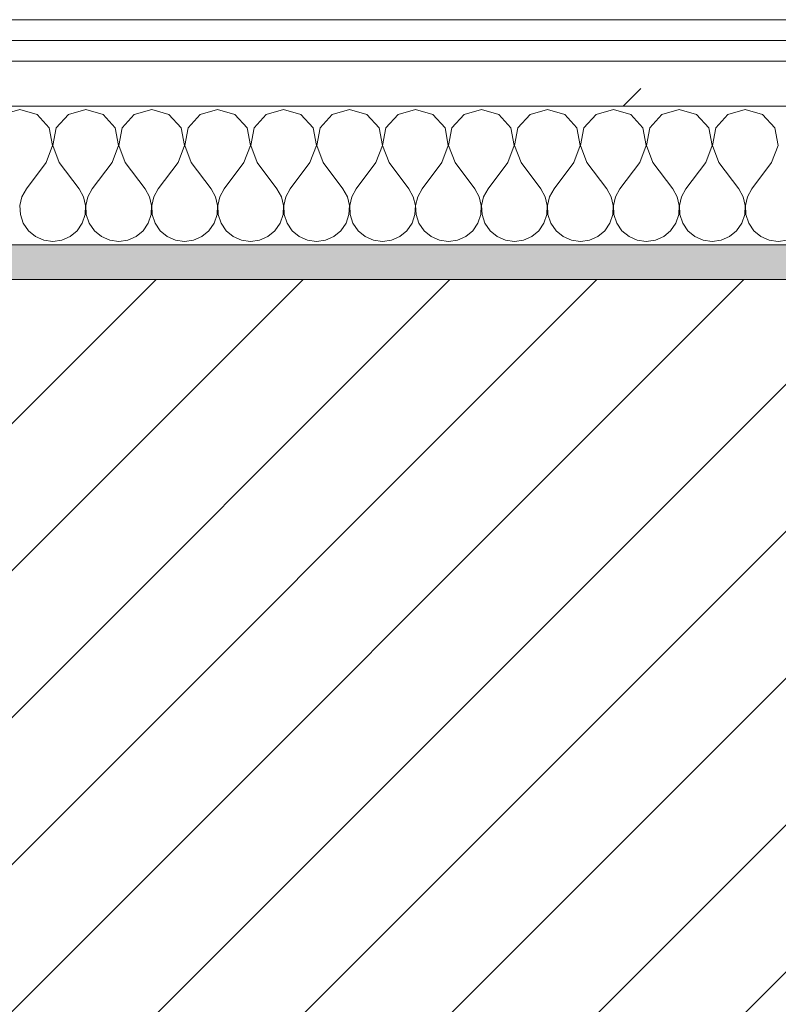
# Model space of a CAD drawing. Header units: millimetres. Extents: x -40968 to 11883, y -18816 to 4378.
# Tile 76 of 209: x -16771 to -16552, y -1413 to -1129. Entities that reach past the tile are written whole.
import ezdxf

# ---------------------------------------------------------------- set-up
doc = ezdxf.new("R2010")
doc.units = ezdxf.units.MM
doc.header["$MEASUREMENT"] = 0
doc.linetypes.add('Wipeout_Contour', pattern=[1000, 0, -1000])
doc.layers.add('12_FAÇ_Façana', color=7, linetype='Continuous')
doc.layers.add('Nuevo_08_E_Envans secs', color=7, linetype='Continuous')
for name, color, linetype, lineweight, true_color in [('12_FAÇ_Façana_Pluma_Nº__176', 7, 'Continuous', 15, 0x93a0c6), ('Nuevo_08_E_Envans secs_Pluma_Nº__102', 7, 'Continuous', 5, 0xcccccc), ('Nuevo_08_E_Envans secs_Pluma_Nº__171', 171, 'Continuous', 13, 0xaaaaff), ('Nuevo_08_E_Envans secs_Pluma_Nº__177', 7, 'Continuous', 15, 0xf7e046)]:
    doc.layers.add(name, color=color, linetype=linetype, lineweight=lineweight, true_color=true_color)
for name, color, linetype, lineweight in [('12_FAÇ_Façana_Pluma_Nº__2', 8, 'Continuous', 5), ('12_FAÇ_Façana_Pluma_Nº__7', 7, 'Continuous', 5), ('Nuevo_08_E_Envans secs_Pluma_Nº__1', 7, 'Continuous', 5)]:
    doc.layers.add(name, color=color, linetype=linetype, lineweight=lineweight)
pattern_1 = [(45, (0, 0), (-183.8478, 183.8478), [195, -65]), (45, (7e-14, 183.85), (-183.8478, 183.8478), [195, -65])]

# ---------------------------------------------------------------- blocks, each defined once
blk = doc.blocks.new('Muro_12_1', base_point=(-16936.43, -1193.98))
at = {"layer": '12_FAÇ_Façana_Pluma_Nº__176', "linetype": 'Continuous', "lineweight": 0, "true_color": 0x495063}
blk.add_hatch(color=251, dxfattribs=at).paths.add_polyline_path([(-14135.93, -1193.98), (-16936.43, -1193.98), (-16936.43, -1203.98), (-14135.93, -1203.98)])
at = {"layer": '12_FAÇ_Façana_Pluma_Nº__2', "linetype": 'Continuous', "lineweight": 5}
h = blk.add_hatch(dxfattribs=at)
h.set_pattern_fill('Ceramic_0001', color=8, style=0, pattern_type=2)
h.set_pattern_definition([(45, (0, 0), (-21.213203, 21.213203), [])])
h.paths.add_polyline_path([(-16936.43, -1418.98), (-14135.93, -1418.98), (-14135.93, -1203.98), (-16936.43, -1203.98)])
at = {"layer": '12_FAÇ_Façana_Pluma_Nº__7', "color": 7, "linetype": 'Continuous', "lineweight": 5}
blk.add_line((-14135.93, -1203.98), (-16936.43, -1203.98), dxfattribs=at)
at = {"layer": '12_FAÇ_Façana_Pluma_Nº__7', "color": 7, "linetype": 'Continuous', "lineweight": 5, "flags": 128}
blk.add_lwpolyline([(-14135.93, -1193.98), (-16936.43, -1193.98)], dxfattribs=at)
blk = doc.blocks.new('*X233')
at = {"layer": 'Nuevo_08_E_Envans secs_Pluma_Nº__102', "color": 254, "linetype": 'Continuous', "lineweight": 5, "true_color": 0xcccccc}
for p, q in [((-16771.43, -1154.93), (-16776.44, -1156.35)), ((-16766.42, -1156.35), (-16771.43, -1154.93)), ((-16762.91, -1160.19), (-16766.42, -1156.35)), ((-16757.39, -1156.35), (-16760.9, -1160.19)), ((-16752.38, -1154.93), (-16757.39, -1156.35)), ((-16747.37, -1156.35), (-16752.38, -1154.93)), ((-16743.86, -1160.19), (-16747.37, -1156.35)), ((-16738.34, -1156.35), (-16741.85, -1160.19)), ((-16733.33, -1154.93), (-16738.34, -1156.35)), ((-16728.33, -1156.35), (-16733.33, -1154.93)), ((-16724.81, -1160.19), (-16728.33, -1156.35)), ((-16719.29, -1156.35), (-16722.8, -1160.19)), ((-16714.29, -1154.93), (-16719.29, -1156.35)), ((-16709.28, -1156.35), (-16714.29, -1154.93)), ((-16705.77, -1160.19), (-16709.28, -1156.35)), ((-16700.25, -1156.35), (-16703.76, -1160.19)), ((-16695.24, -1154.93), (-16700.25, -1156.35)), ((-16690.23, -1156.35), (-16695.24, -1154.93)), ((-16686.72, -1160.19), (-16690.23, -1156.35)), ((-16681.2, -1156.35), (-16684.71, -1160.19)), ((-16676.19, -1154.93), (-16681.2, -1156.35)), ((-16671.18, -1156.35), (-16676.19, -1154.93)), ((-16667.67, -1160.19), (-16671.18, -1156.35)), ((-16662.15, -1156.35), (-16665.66, -1160.19)), ((-16657.14, -1154.93), (-16662.15, -1156.35)), ((-16652.14, -1156.35), (-16657.14, -1154.93)), ((-16648.62, -1160.19), (-16652.14, -1156.35)), ((-16643.1, -1156.35), (-16646.61, -1160.19)), ((-16638.1, -1154.93), (-16643.1, -1156.35)), ((-16633.09, -1156.35), (-16638.1, -1154.93)), ((-16629.58, -1160.19), (-16633.09, -1156.35)), ((-16624.05, -1156.35), (-16627.57, -1160.19)), ((-16619.05, -1154.93), (-16624.05, -1156.35)), ((-16614.04, -1156.35), (-16619.05, -1154.93)), ((-16610.53, -1160.19), (-16614.04, -1156.35)), ((-16605.01, -1156.35), (-16608.52, -1160.19)), ((-16600, -1154.93), (-16605.01, -1156.35)), ((-16594.99, -1156.35), (-16600, -1154.93)), ((-16591.48, -1160.19), (-16594.99, -1156.35)), ((-16585.96, -1156.35), (-16589.47, -1160.19)), ((-16580.95, -1154.93), (-16585.96, -1156.35)), ((-16575.95, -1156.35), (-16580.95, -1154.93)), ((-16572.43, -1160.19), (-16575.95, -1156.35)), ((-16566.91, -1156.35), (-16570.42, -1160.19)), ((-16561.9, -1154.93), (-16566.91, -1156.35)), ((-16556.9, -1156.35), (-16561.9, -1154.93)), ((-16553.39, -1160.19), (-16556.9, -1156.35)), ((-16761.94, -1165.31), (-16762.91, -1160.19)), ((-16760.9, -1160.19), (-16761.87, -1165.31)), ((-16742.9, -1165.31), (-16743.86, -1160.19)), ((-16741.85, -1160.19), (-16742.82, -1165.31)), ((-16723.85, -1165.31), (-16724.81, -1160.19)), ((-16722.8, -1160.19), (-16723.77, -1165.31)), ((-16704.8, -1165.31), (-16705.77, -1160.19)), ((-16703.76, -1160.19), (-16704.72, -1165.31)), ((-16685.75, -1165.31), (-16686.72, -1160.19)), ((-16684.71, -1160.19), (-16685.68, -1165.31)), ((-16666.71, -1165.31), (-16667.67, -1160.19)), ((-16665.66, -1160.19), (-16666.63, -1165.31)), ((-16647.66, -1165.31), (-16648.62, -1160.19)), ((-16646.61, -1160.19), (-16647.58, -1165.31)), ((-16628.61, -1165.31), (-16629.58, -1160.19)), ((-16627.57, -1160.19), (-16628.53, -1165.31)), ((-16609.56, -1165.31), (-16610.53, -1160.19)), ((-16608.52, -1160.19), (-16609.49, -1165.31)), ((-16590.51, -1165.31), (-16591.48, -1160.19)), ((-16589.47, -1160.19), (-16590.44, -1165.31)), ((-16571.47, -1165.31), (-16572.43, -1160.19)), ((-16570.42, -1160.19), (-16571.39, -1165.31)), ((-16552.42, -1165.31), (-16553.39, -1160.19)), ((-16763.81, -1170.17), (-16761.94, -1165.31)), ((-16761.87, -1165.31), (-16760, -1170.17)), ((-16744.76, -1170.17), (-16742.9, -1165.31)), ((-16742.82, -1165.31), (-16740.95, -1170.17)), ((-16725.71, -1170.17), (-16723.85, -1165.31)), ((-16723.77, -1165.31), (-16721.9, -1170.17)), ((-16706.67, -1170.17), (-16704.8, -1165.31)), ((-16704.72, -1165.31), (-16702.86, -1170.17)), ((-16687.62, -1170.17), (-16685.75, -1165.31)), ((-16685.68, -1165.31), (-16683.81, -1170.17)), ((-16668.57, -1170.17), (-16666.71, -1165.31)), ((-16666.63, -1165.31), (-16664.76, -1170.17)), ((-16649.52, -1170.17), (-16647.66, -1165.31)), ((-16647.58, -1165.31), (-16645.71, -1170.17)), ((-16630.48, -1170.17), (-16628.61, -1165.31)), ((-16628.53, -1165.31), (-16626.67, -1170.17)), ((-16611.43, -1170.17), (-16609.56, -1165.31)), ((-16609.49, -1165.31), (-16607.62, -1170.17)), ((-16592.38, -1170.17), (-16590.51, -1165.31)), ((-16590.44, -1165.31), (-16588.57, -1170.17)), ((-16573.33, -1170.17), (-16571.47, -1165.31)), ((-16571.39, -1165.31), (-16569.52, -1170.17)), ((-16554.29, -1170.17), (-16552.42, -1165.31)), ((-16763.81, -1170.17), (-16769.52, -1177.79)), ((-16760, -1170.17), (-16754.29, -1177.79)), ((-16744.76, -1170.17), (-16750.48, -1177.79)), ((-16740.95, -1170.17), (-16735.24, -1177.79)), ((-16725.71, -1170.17), (-16731.43, -1177.79)), ((-16721.9, -1170.17), (-16716.19, -1177.79)), ((-16706.67, -1170.17), (-16712.38, -1177.79)), ((-16702.86, -1170.17), (-16697.14, -1177.79)), ((-16687.62, -1170.17), (-16693.33, -1177.79)), ((-16683.81, -1170.17), (-16678.1, -1177.79)), ((-16668.57, -1170.17), (-16674.29, -1177.79)), ((-16664.76, -1170.17), (-16659.05, -1177.79)), ((-16649.52, -1170.17), (-16655.24, -1177.79)), ((-16645.71, -1170.17), (-16640, -1177.79)), ((-16630.48, -1170.17), (-16636.19, -1177.79)), ((-16626.67, -1170.17), (-16620.95, -1177.79)), ((-16611.43, -1170.17), (-16617.14, -1177.79)), ((-16607.62, -1170.17), (-16601.9, -1177.79)), ((-16592.38, -1170.17), (-16598.1, -1177.79)), ((-16588.57, -1170.17), (-16582.86, -1177.79)), ((-16573.33, -1170.17), (-16579.05, -1177.79)), ((-16569.52, -1170.17), (-16563.81, -1177.79)), ((-16554.29, -1170.17), (-16560, -1177.79)), ((-16769.52, -1177.79), (-16770.8, -1180.08)), ((-16753.01, -1180.08), (-16754.29, -1177.79)), ((-16750.48, -1177.79), (-16751.75, -1180.08)), ((-16733.97, -1180.08), (-16735.24, -1177.79)), ((-16731.43, -1177.79), (-16732.7, -1180.08)), ((-16714.92, -1180.08), (-16716.19, -1177.79)), ((-16712.38, -1177.79), (-16713.65, -1180.08)), ((-16695.87, -1180.08), (-16697.14, -1177.79)), ((-16693.33, -1177.79), (-16694.6, -1180.08)), ((-16676.82, -1180.08), (-16678.1, -1177.79)), ((-16674.29, -1177.79), (-16675.56, -1180.08)), ((-16657.78, -1180.08), (-16659.05, -1177.79)), ((-16655.24, -1177.79), (-16656.51, -1180.08)), ((-16638.73, -1180.08), (-16640, -1177.79)), ((-16636.19, -1177.79), (-16637.46, -1180.08)), ((-16619.68, -1180.08), (-16620.95, -1177.79)), ((-16617.14, -1177.79), (-16618.41, -1180.08)), ((-16600.63, -1180.08), (-16601.9, -1177.79)), ((-16598.1, -1177.79), (-16599.37, -1180.08)), ((-16581.59, -1180.08), (-16582.86, -1177.79)), ((-16579.05, -1177.79), (-16580.32, -1180.08)), ((-16562.54, -1180.08), (-16563.81, -1177.79)), ((-16560, -1177.79), (-16561.27, -1180.08)), ((-16770.8, -1180.08), (-16771.39, -1182.64)), ((-16771.39, -1182.64), (-16771.26, -1185.27)), ((-16752.42, -1182.64), (-16753.01, -1180.08)), ((-16752.55, -1185.27), (-16752.42, -1182.64)), ((-16751.75, -1180.08), (-16752.34, -1182.64)), ((-16752.34, -1182.64), (-16752.22, -1185.27)), ((-16733.37, -1182.64), (-16733.97, -1180.08)), ((-16733.5, -1185.27), (-16733.37, -1182.64)), ((-16732.7, -1180.08), (-16733.29, -1182.64)), ((-16733.29, -1182.64), (-16733.17, -1185.27)), ((-16714.32, -1182.64), (-16714.92, -1180.08)), ((-16714.45, -1185.27), (-16714.32, -1182.64)), ((-16713.65, -1180.08), (-16714.25, -1182.64)), ((-16714.25, -1182.64), (-16714.12, -1185.27)), ((-16695.28, -1182.64), (-16695.87, -1180.08)), ((-16695.4, -1185.27), (-16695.28, -1182.64)), ((-16694.6, -1180.08), (-16695.2, -1182.64)), ((-16695.2, -1182.64), (-16695.07, -1185.27)), ((-16676.23, -1182.64), (-16676.82, -1180.08)), ((-16676.36, -1185.27), (-16676.23, -1182.64)), ((-16675.56, -1180.08), (-16676.15, -1182.64)), ((-16676.15, -1182.64), (-16676.02, -1185.27)), ((-16657.18, -1182.64), (-16657.78, -1180.08)), ((-16657.31, -1185.27), (-16657.18, -1182.64)), ((-16656.51, -1180.08), (-16657.1, -1182.64)), ((-16657.1, -1182.64), (-16656.98, -1185.27)), ((-16638.13, -1182.64), (-16638.73, -1180.08)), ((-16638.26, -1185.27), (-16638.13, -1182.64)), ((-16637.46, -1180.08), (-16638.06, -1182.64)), ((-16638.06, -1182.64), (-16637.93, -1185.27)), ((-16619.09, -1182.64), (-16619.68, -1180.08)), ((-16619.21, -1185.27), (-16619.09, -1182.64)), ((-16618.41, -1180.08), (-16619.01, -1182.64)), ((-16619.01, -1182.64), (-16618.88, -1185.27)), ((-16600.04, -1182.64), (-16600.63, -1180.08)), ((-16600.17, -1185.27), (-16600.04, -1182.64)), ((-16599.37, -1180.08), (-16599.96, -1182.64)), ((-16599.96, -1182.64), (-16599.83, -1185.27)), ((-16580.99, -1182.64), (-16581.59, -1180.08)), ((-16581.12, -1185.27), (-16580.99, -1182.64)), ((-16580.32, -1180.08), (-16580.91, -1182.64)), ((-16580.91, -1182.64), (-16580.79, -1185.27)), ((-16561.94, -1182.64), (-16562.54, -1180.08)), ((-16562.07, -1185.27), (-16561.94, -1182.64)), ((-16561.27, -1180.08), (-16561.87, -1182.64)), ((-16561.87, -1182.64), (-16561.74, -1185.27)), ((-16771.26, -1185.27), (-16770.42, -1187.76)), ((-16753.39, -1187.76), (-16752.55, -1185.27)), ((-16752.22, -1185.27), (-16751.38, -1187.76)), ((-16734.34, -1187.76), (-16733.5, -1185.27)), ((-16733.17, -1185.27), (-16732.33, -1187.76)), ((-16715.29, -1187.76), (-16714.45, -1185.27)), ((-16714.12, -1185.27), (-16713.28, -1187.76)), ((-16696.24, -1187.76), (-16695.4, -1185.27)), ((-16695.07, -1185.27), (-16694.23, -1187.76)), ((-16677.2, -1187.76), (-16676.36, -1185.27)), ((-16676.02, -1185.27), (-16675.19, -1187.76)), ((-16658.15, -1187.76), (-16657.31, -1185.27)), ((-16656.98, -1185.27), (-16656.14, -1187.76)), ((-16639.1, -1187.76), (-16638.26, -1185.27)), ((-16637.93, -1185.27), (-16637.09, -1187.76)), ((-16620.05, -1187.76), (-16619.21, -1185.27)), ((-16618.88, -1185.27), (-16618.04, -1187.76)), ((-16601.01, -1187.76), (-16600.17, -1185.27)), ((-16599.83, -1185.27), (-16598.99, -1187.76)), ((-16581.96, -1187.76), (-16581.12, -1185.27)), ((-16580.79, -1185.27), (-16579.95, -1187.76)), ((-16562.91, -1187.76), (-16562.07, -1185.27)), ((-16561.74, -1185.27), (-16560.9, -1187.76)), ((-16770.42, -1187.76), (-16768.94, -1189.92)), ((-16754.87, -1189.92), (-16753.39, -1187.76)), ((-16751.38, -1187.76), (-16749.89, -1189.92)), ((-16735.83, -1189.92), (-16734.34, -1187.76)), ((-16732.33, -1187.76), (-16730.84, -1189.92)), ((-16716.78, -1189.92), (-16715.29, -1187.76)), ((-16713.28, -1187.76), (-16711.79, -1189.92)), ((-16697.73, -1189.92), (-16696.24, -1187.76)), ((-16694.23, -1187.76), (-16692.74, -1189.92)), ((-16678.68, -1189.92), (-16677.2, -1187.76)), ((-16675.19, -1187.76), (-16673.7, -1189.92)), ((-16659.64, -1189.92), (-16658.15, -1187.76)), ((-16656.14, -1187.76), (-16654.65, -1189.92)), ((-16640.59, -1189.92), (-16639.1, -1187.76)), ((-16637.09, -1187.76), (-16635.6, -1189.92)), ((-16621.54, -1189.92), (-16620.05, -1187.76)), ((-16618.04, -1187.76), (-16616.55, -1189.92)), ((-16602.49, -1189.92), (-16601.01, -1187.76)), ((-16598.99, -1187.76), (-16597.51, -1189.92)), ((-16583.45, -1189.92), (-16581.96, -1187.76)), ((-16579.95, -1187.76), (-16578.46, -1189.92)), ((-16564.4, -1189.92), (-16562.91, -1187.76)), ((-16560.9, -1187.76), (-16559.41, -1189.92)), ((-16768.94, -1189.92), (-16766.91, -1191.6)), ((-16756.9, -1191.6), (-16754.87, -1189.92)), ((-16749.89, -1189.92), (-16747.86, -1191.6)), ((-16737.85, -1191.6), (-16735.83, -1189.92)), ((-16730.84, -1189.92), (-16728.82, -1191.6)), ((-16718.8, -1191.6), (-16716.78, -1189.92)), ((-16711.79, -1189.92), (-16709.77, -1191.6)), ((-16699.75, -1191.6), (-16697.73, -1189.92)), ((-16692.74, -1189.92), (-16690.72, -1191.6)), ((-16680.71, -1191.6), (-16678.68, -1189.92)), ((-16673.7, -1189.92), (-16671.67, -1191.6)), ((-16661.66, -1191.6), (-16659.64, -1189.92)), ((-16654.65, -1189.92), (-16652.63, -1191.6)), ((-16642.61, -1191.6), (-16640.59, -1189.92)), ((-16635.6, -1189.92), (-16633.58, -1191.6)), ((-16623.56, -1191.6), (-16621.54, -1189.92)), ((-16616.55, -1189.92), (-16614.53, -1191.6)), ((-16604.52, -1191.6), (-16602.49, -1189.92)), ((-16597.51, -1189.92), (-16595.48, -1191.6)), ((-16585.47, -1191.6), (-16583.45, -1189.92)), ((-16578.46, -1189.92), (-16576.44, -1191.6)), ((-16566.42, -1191.6), (-16564.4, -1189.92)), ((-16559.41, -1189.92), (-16557.39, -1191.6)), ((-16766.91, -1191.6), (-16764.51, -1192.66)), ((-16764.51, -1192.66), (-16761.9, -1193.02)), ((-16761.9, -1193.02), (-16759.3, -1192.66)), ((-16759.3, -1192.66), (-16756.9, -1191.6)), ((-16747.86, -1191.6), (-16745.46, -1192.66)), ((-16745.46, -1192.66), (-16742.86, -1193.02)), ((-16742.86, -1193.02), (-16740.25, -1192.66)), ((-16740.25, -1192.66), (-16737.85, -1191.6)), ((-16728.82, -1191.6), (-16726.41, -1192.66)), ((-16726.41, -1192.66), (-16723.81, -1193.02)), ((-16723.81, -1193.02), (-16721.21, -1192.66)), ((-16721.21, -1192.66), (-16718.8, -1191.6)), ((-16709.77, -1191.6), (-16707.36, -1192.66)), ((-16707.36, -1192.66), (-16704.76, -1193.02)), ((-16704.76, -1193.02), (-16702.16, -1192.66)), ((-16702.16, -1192.66), (-16699.75, -1191.6)), ((-16690.72, -1191.6), (-16688.32, -1192.66)), ((-16688.32, -1192.66), (-16685.71, -1193.02)), ((-16685.71, -1193.02), (-16683.11, -1192.66)), ((-16683.11, -1192.66), (-16680.71, -1191.6)), ((-16671.67, -1191.6), (-16669.27, -1192.66)), ((-16669.27, -1192.66), (-16666.67, -1193.02)), ((-16666.67, -1193.02), (-16664.06, -1192.66)), ((-16664.06, -1192.66), (-16661.66, -1191.6)), ((-16652.63, -1191.6), (-16650.22, -1192.66)), ((-16650.22, -1192.66), (-16647.62, -1193.02)), ((-16647.62, -1193.02), (-16645.02, -1192.66)), ((-16645.02, -1192.66), (-16642.61, -1191.6)), ((-16633.58, -1191.6), (-16631.17, -1192.66)), ((-16631.17, -1192.66), (-16628.57, -1193.02)), ((-16628.57, -1193.02), (-16625.97, -1192.66)), ((-16625.97, -1192.66), (-16623.56, -1191.6)), ((-16614.53, -1191.6), (-16612.13, -1192.66)), ((-16612.13, -1192.66), (-16609.52, -1193.02)), ((-16609.52, -1193.02), (-16606.92, -1192.66)), ((-16606.92, -1192.66), (-16604.52, -1191.6)), ((-16595.48, -1191.6), (-16593.08, -1192.66)), ((-16593.08, -1192.66), (-16590.48, -1193.02)), ((-16590.48, -1193.02), (-16587.87, -1192.66)), ((-16587.87, -1192.66), (-16585.47, -1191.6)), ((-16576.44, -1191.6), (-16574.03, -1192.66)), ((-16574.03, -1192.66), (-16571.43, -1193.02)), ((-16571.43, -1193.02), (-16568.83, -1192.66)), ((-16568.83, -1192.66), (-16566.42, -1191.6)), ((-16557.39, -1191.6), (-16554.98, -1192.66)), ((-16554.98, -1192.66), (-16552.38, -1193.02)), ((-16552.38, -1193.02), (-16549.78, -1192.66))]:
    blk.add_line(p, q, dxfattribs=at)
blk = doc.blocks.new('Muro_92_1', base_point=(-14135.93, -1193.98))
at = {"layer": 'Nuevo_08_E_Envans secs_Pluma_Nº__1', "color": 7, "linetype": 'Continuous', "lineweight": 5, "flags": 128}
blk.add_lwpolyline([(-16936.43, -1193.98), (-14135.93, -1193.98)], dxfattribs=at)
at = {"color": 254, "linetype": 'Wipeout_Contour', "lineweight": 0, "ltscale": 62310.788122}
blk.add_wipeout([(-14135.93, -1128.98), (-16936.43, -1128.98), (-16936.43, -1134.98), (-14135.93, -1134.98)], dxfattribs=at).dxf.layer = 'Nuevo_08_E_Envans secs'
at = {"color": 254, "linetype": 'Wipeout_Contour', "lineweight": 0, "ltscale": 62315.364932}
blk.add_wipeout([(-14135.93, -1140.98), (-16936.43, -1140.98), (-16936.43, -1153.98), (-14135.93, -1153.98)], dxfattribs=at).dxf.layer = 'Nuevo_08_E_Envans secs'
at = {"layer": 'Nuevo_08_E_Envans secs_Pluma_Nº__171', "linetype": 'Continuous', "lineweight": 13, "true_color": 0xaaaaff}
h = blk.add_hatch(dxfattribs=at)
h.set_pattern_fill('Panellat_HPL_0001', color=161, style=0, pattern_type=2)
h.set_pattern_definition(pattern_1)
h.paths.add_polyline_path([(-14135.93, -1128.98), (-16936.43, -1128.98), (-16936.43, -1134.98), (-14135.93, -1134.98)])
at = {"layer": 'Nuevo_08_E_Envans secs_Pluma_Nº__177', "linetype": 'Continuous', "lineweight": 15, "true_color": 0xf7e046}
h = blk.add_hatch(dxfattribs=at)
h.set_pattern_fill('Panellat_HPL_0001', color=53, style=0, pattern_type=2)
h.set_pattern_definition(pattern_1)
h.paths.add_polyline_path([(-14135.93, -1140.98), (-16936.43, -1140.98), (-16936.43, -1153.98), (-14135.93, -1153.98)])
at = {"layer": 'Nuevo_08_E_Envans secs_Pluma_Nº__1', "color": 7, "linetype": 'Continuous', "lineweight": 5}
for p, q in [((-14135.93, -1134.98), (-16936.43, -1134.98)), ((-14135.93, -1140.98), (-16936.43, -1140.98)), ((-14135.93, -1153.98), (-16936.43, -1153.98))]:
    blk.add_line(p, q, dxfattribs=at)
at = {"layer": 'Nuevo_08_E_Envans secs_Pluma_Nº__1', "color": 7, "linetype": 'Continuous', "lineweight": 5, "flags": 128}
blk.add_lwpolyline([(-14135.93, -1128.98), (-16936.43, -1128.98)], dxfattribs=at)
at = {"layer": 'Nuevo_08_E_Envans secs', "color": 7, "lineweight": 20}
blk.add_blockref('*X233', (0, 0), dxfattribs=at)
blk = doc.blocks.new('*X487')
at = {"layer": 'Nuevo_08_E_Envans secs_Pluma_Nº__102', "color": 254, "linetype": 'Continuous', "lineweight": 5, "true_color": 0xcccccc}
for p, q in [((-16771.43, -1154.93), (-16776.44, -1156.35)), ((-16766.42, -1156.35), (-16771.43, -1154.93)), ((-16762.91, -1160.19), (-16766.42, -1156.35)), ((-16757.39, -1156.35), (-16760.9, -1160.19)), ((-16752.38, -1154.93), (-16757.39, -1156.35)), ((-16747.37, -1156.35), (-16752.38, -1154.93)), ((-16743.86, -1160.19), (-16747.37, -1156.35)), ((-16738.34, -1156.35), (-16741.85, -1160.19)), ((-16733.33, -1154.93), (-16738.34, -1156.35)), ((-16728.33, -1156.35), (-16733.33, -1154.93)), ((-16724.81, -1160.19), (-16728.33, -1156.35)), ((-16719.29, -1156.35), (-16722.8, -1160.19)), ((-16714.29, -1154.93), (-16719.29, -1156.35)), ((-16709.28, -1156.35), (-16714.29, -1154.93)), ((-16705.77, -1160.19), (-16709.28, -1156.35)), ((-16700.25, -1156.35), (-16703.76, -1160.19)), ((-16695.24, -1154.93), (-16700.25, -1156.35)), ((-16690.23, -1156.35), (-16695.24, -1154.93)), ((-16686.72, -1160.19), (-16690.23, -1156.35)), ((-16681.2, -1156.35), (-16684.71, -1160.19)), ((-16676.19, -1154.93), (-16681.2, -1156.35)), ((-16671.18, -1156.35), (-16676.19, -1154.93)), ((-16667.67, -1160.19), (-16671.18, -1156.35)), ((-16662.15, -1156.35), (-16665.66, -1160.19)), ((-16657.14, -1154.93), (-16662.15, -1156.35)), ((-16652.14, -1156.35), (-16657.14, -1154.93)), ((-16648.62, -1160.19), (-16652.14, -1156.35)), ((-16643.1, -1156.35), (-16646.61, -1160.19)), ((-16638.1, -1154.93), (-16643.1, -1156.35)), ((-16633.09, -1156.35), (-16638.1, -1154.93)), ((-16629.58, -1160.19), (-16633.09, -1156.35)), ((-16624.05, -1156.35), (-16627.57, -1160.19)), ((-16619.05, -1154.93), (-16624.05, -1156.35)), ((-16614.04, -1156.35), (-16619.05, -1154.93)), ((-16610.53, -1160.19), (-16614.04, -1156.35)), ((-16605.01, -1156.35), (-16608.52, -1160.19)), ((-16600, -1154.93), (-16605.01, -1156.35)), ((-16594.99, -1156.35), (-16600, -1154.93)), ((-16591.48, -1160.19), (-16594.99, -1156.35)), ((-16585.96, -1156.35), (-16589.47, -1160.19)), ((-16580.95, -1154.93), (-16585.96, -1156.35)), ((-16575.95, -1156.35), (-16580.95, -1154.93)), ((-16572.43, -1160.19), (-16575.95, -1156.35)), ((-16566.91, -1156.35), (-16570.42, -1160.19)), ((-16561.9, -1154.93), (-16566.91, -1156.35)), ((-16556.9, -1156.35), (-16561.9, -1154.93)), ((-16553.39, -1160.19), (-16556.9, -1156.35)), ((-16761.94, -1165.31), (-16762.91, -1160.19)), ((-16760.9, -1160.19), (-16761.87, -1165.31)), ((-16742.9, -1165.31), (-16743.86, -1160.19)), ((-16741.85, -1160.19), (-16742.82, -1165.31)), ((-16723.85, -1165.31), (-16724.81, -1160.19)), ((-16722.8, -1160.19), (-16723.77, -1165.31)), ((-16704.8, -1165.31), (-16705.77, -1160.19)), ((-16703.76, -1160.19), (-16704.72, -1165.31)), ((-16685.75, -1165.31), (-16686.72, -1160.19)), ((-16684.71, -1160.19), (-16685.68, -1165.31)), ((-16666.71, -1165.31), (-16667.67, -1160.19)), ((-16665.66, -1160.19), (-16666.63, -1165.31)), ((-16647.66, -1165.31), (-16648.62, -1160.19)), ((-16646.61, -1160.19), (-16647.58, -1165.31)), ((-16628.61, -1165.31), (-16629.58, -1160.19)), ((-16627.57, -1160.19), (-16628.53, -1165.31)), ((-16609.56, -1165.31), (-16610.53, -1160.19)), ((-16608.52, -1160.19), (-16609.49, -1165.31)), ((-16590.51, -1165.31), (-16591.48, -1160.19)), ((-16589.47, -1160.19), (-16590.44, -1165.31)), ((-16571.47, -1165.31), (-16572.43, -1160.19)), ((-16570.42, -1160.19), (-16571.39, -1165.31)), ((-16552.42, -1165.31), (-16553.39, -1160.19)), ((-16763.81, -1170.17), (-16761.94, -1165.31)), ((-16761.87, -1165.31), (-16760, -1170.17)), ((-16744.76, -1170.17), (-16742.9, -1165.31)), ((-16742.82, -1165.31), (-16740.95, -1170.17)), ((-16725.71, -1170.17), (-16723.85, -1165.31)), ((-16723.77, -1165.31), (-16721.9, -1170.17)), ((-16706.67, -1170.17), (-16704.8, -1165.31)), ((-16704.72, -1165.31), (-16702.86, -1170.17)), ((-16687.62, -1170.17), (-16685.75, -1165.31)), ((-16685.68, -1165.31), (-16683.81, -1170.17)), ((-16668.57, -1170.17), (-16666.71, -1165.31)), ((-16666.63, -1165.31), (-16664.76, -1170.17)), ((-16649.52, -1170.17), (-16647.66, -1165.31)), ((-16647.58, -1165.31), (-16645.71, -1170.17)), ((-16630.48, -1170.17), (-16628.61, -1165.31)), ((-16628.53, -1165.31), (-16626.67, -1170.17)), ((-16611.43, -1170.17), (-16609.56, -1165.31)), ((-16609.49, -1165.31), (-16607.62, -1170.17)), ((-16592.38, -1170.17), (-16590.51, -1165.31)), ((-16590.44, -1165.31), (-16588.57, -1170.17)), ((-16573.33, -1170.17), (-16571.47, -1165.31)), ((-16571.39, -1165.31), (-16569.52, -1170.17)), ((-16554.29, -1170.17), (-16552.42, -1165.31)), ((-16763.81, -1170.17), (-16769.52, -1177.79)), ((-16760, -1170.17), (-16754.29, -1177.79)), ((-16744.76, -1170.17), (-16750.48, -1177.79)), ((-16740.95, -1170.17), (-16735.24, -1177.79)), ((-16725.71, -1170.17), (-16731.43, -1177.79)), ((-16721.9, -1170.17), (-16716.19, -1177.79)), ((-16706.67, -1170.17), (-16712.38, -1177.79)), ((-16702.86, -1170.17), (-16697.14, -1177.79)), ((-16687.62, -1170.17), (-16693.33, -1177.79)), ((-16683.81, -1170.17), (-16678.1, -1177.79)), ((-16668.57, -1170.17), (-16674.29, -1177.79)), ((-16664.76, -1170.17), (-16659.05, -1177.79)), ((-16649.52, -1170.17), (-16655.24, -1177.79)), ((-16645.71, -1170.17), (-16640, -1177.79)), ((-16630.48, -1170.17), (-16636.19, -1177.79)), ((-16626.67, -1170.17), (-16620.95, -1177.79)), ((-16611.43, -1170.17), (-16617.14, -1177.79)), ((-16607.62, -1170.17), (-16601.9, -1177.79)), ((-16592.38, -1170.17), (-16598.1, -1177.79)), ((-16588.57, -1170.17), (-16582.86, -1177.79)), ((-16573.33, -1170.17), (-16579.05, -1177.79)), ((-16569.52, -1170.17), (-16563.81, -1177.79)), ((-16554.29, -1170.17), (-16560, -1177.79)), ((-16769.52, -1177.79), (-16770.8, -1180.08)), ((-16753.01, -1180.08), (-16754.29, -1177.79)), ((-16750.48, -1177.79), (-16751.75, -1180.08)), ((-16733.97, -1180.08), (-16735.24, -1177.79)), ((-16731.43, -1177.79), (-16732.7, -1180.08)), ((-16714.92, -1180.08), (-16716.19, -1177.79)), ((-16712.38, -1177.79), (-16713.65, -1180.08)), ((-16695.87, -1180.08), (-16697.14, -1177.79)), ((-16693.33, -1177.79), (-16694.6, -1180.08)), ((-16676.82, -1180.08), (-16678.1, -1177.79)), ((-16674.29, -1177.79), (-16675.56, -1180.08)), ((-16657.78, -1180.08), (-16659.05, -1177.79)), ((-16655.24, -1177.79), (-16656.51, -1180.08)), ((-16638.73, -1180.08), (-16640, -1177.79)), ((-16636.19, -1177.79), (-16637.46, -1180.08)), ((-16619.68, -1180.08), (-16620.95, -1177.79)), ((-16617.14, -1177.79), (-16618.41, -1180.08)), ((-16600.63, -1180.08), (-16601.9, -1177.79)), ((-16598.1, -1177.79), (-16599.37, -1180.08)), ((-16581.59, -1180.08), (-16582.86, -1177.79)), ((-16579.05, -1177.79), (-16580.32, -1180.08)), ((-16562.54, -1180.08), (-16563.81, -1177.79)), ((-16560, -1177.79), (-16561.27, -1180.08)), ((-16770.8, -1180.08), (-16771.39, -1182.64)), ((-16771.39, -1182.64), (-16771.26, -1185.27)), ((-16752.42, -1182.64), (-16753.01, -1180.08)), ((-16752.55, -1185.27), (-16752.42, -1182.64)), ((-16751.75, -1180.08), (-16752.34, -1182.64)), ((-16752.34, -1182.64), (-16752.22, -1185.27)), ((-16733.37, -1182.64), (-16733.97, -1180.08)), ((-16733.5, -1185.27), (-16733.37, -1182.64)), ((-16732.7, -1180.08), (-16733.29, -1182.64)), ((-16733.29, -1182.64), (-16733.17, -1185.27)), ((-16714.32, -1182.64), (-16714.92, -1180.08)), ((-16714.45, -1185.27), (-16714.32, -1182.64)), ((-16713.65, -1180.08), (-16714.25, -1182.64)), ((-16714.25, -1182.64), (-16714.12, -1185.27)), ((-16695.28, -1182.64), (-16695.87, -1180.08)), ((-16695.4, -1185.27), (-16695.28, -1182.64)), ((-16694.6, -1180.08), (-16695.2, -1182.64)), ((-16695.2, -1182.64), (-16695.07, -1185.27)), ((-16676.23, -1182.64), (-16676.82, -1180.08)), ((-16676.36, -1185.27), (-16676.23, -1182.64)), ((-16675.56, -1180.08), (-16676.15, -1182.64)), ((-16676.15, -1182.64), (-16676.02, -1185.27)), ((-16657.18, -1182.64), (-16657.78, -1180.08)), ((-16657.31, -1185.27), (-16657.18, -1182.64)), ((-16656.51, -1180.08), (-16657.1, -1182.64)), ((-16657.1, -1182.64), (-16656.98, -1185.27)), ((-16638.13, -1182.64), (-16638.73, -1180.08)), ((-16638.26, -1185.27), (-16638.13, -1182.64)), ((-16637.46, -1180.08), (-16638.06, -1182.64)), ((-16638.06, -1182.64), (-16637.93, -1185.27)), ((-16619.09, -1182.64), (-16619.68, -1180.08)), ((-16619.21, -1185.27), (-16619.09, -1182.64)), ((-16618.41, -1180.08), (-16619.01, -1182.64)), ((-16619.01, -1182.64), (-16618.88, -1185.27)), ((-16600.04, -1182.64), (-16600.63, -1180.08)), ((-16600.17, -1185.27), (-16600.04, -1182.64)), ((-16599.37, -1180.08), (-16599.96, -1182.64)), ((-16599.96, -1182.64), (-16599.83, -1185.27)), ((-16580.99, -1182.64), (-16581.59, -1180.08)), ((-16581.12, -1185.27), (-16580.99, -1182.64)), ((-16580.32, -1180.08), (-16580.91, -1182.64)), ((-16580.91, -1182.64), (-16580.79, -1185.27)), ((-16561.94, -1182.64), (-16562.54, -1180.08)), ((-16562.07, -1185.27), (-16561.94, -1182.64)), ((-16561.27, -1180.08), (-16561.87, -1182.64)), ((-16561.87, -1182.64), (-16561.74, -1185.27)), ((-16771.26, -1185.27), (-16770.42, -1187.76)), ((-16753.39, -1187.76), (-16752.55, -1185.27)), ((-16752.22, -1185.27), (-16751.38, -1187.76)), ((-16734.34, -1187.76), (-16733.5, -1185.27)), ((-16733.17, -1185.27), (-16732.33, -1187.76)), ((-16715.29, -1187.76), (-16714.45, -1185.27)), ((-16714.12, -1185.27), (-16713.28, -1187.76)), ((-16696.24, -1187.76), (-16695.4, -1185.27)), ((-16695.07, -1185.27), (-16694.23, -1187.76)), ((-16677.2, -1187.76), (-16676.36, -1185.27)), ((-16676.02, -1185.27), (-16675.19, -1187.76)), ((-16658.15, -1187.76), (-16657.31, -1185.27)), ((-16656.98, -1185.27), (-16656.14, -1187.76)), ((-16639.1, -1187.76), (-16638.26, -1185.27)), ((-16637.93, -1185.27), (-16637.09, -1187.76)), ((-16620.05, -1187.76), (-16619.21, -1185.27)), ((-16618.88, -1185.27), (-16618.04, -1187.76)), ((-16601.01, -1187.76), (-16600.17, -1185.27)), ((-16599.83, -1185.27), (-16598.99, -1187.76)), ((-16581.96, -1187.76), (-16581.12, -1185.27)), ((-16580.79, -1185.27), (-16579.95, -1187.76)), ((-16562.91, -1187.76), (-16562.07, -1185.27)), ((-16561.74, -1185.27), (-16560.9, -1187.76)), ((-16770.42, -1187.76), (-16768.94, -1189.92)), ((-16754.87, -1189.92), (-16753.39, -1187.76)), ((-16751.38, -1187.76), (-16749.89, -1189.92)), ((-16735.83, -1189.92), (-16734.34, -1187.76)), ((-16732.33, -1187.76), (-16730.84, -1189.92)), ((-16716.78, -1189.92), (-16715.29, -1187.76)), ((-16713.28, -1187.76), (-16711.79, -1189.92)), ((-16697.73, -1189.92), (-16696.24, -1187.76)), ((-16694.23, -1187.76), (-16692.74, -1189.92)), ((-16678.68, -1189.92), (-16677.2, -1187.76)), ((-16675.19, -1187.76), (-16673.7, -1189.92)), ((-16659.64, -1189.92), (-16658.15, -1187.76)), ((-16656.14, -1187.76), (-16654.65, -1189.92)), ((-16640.59, -1189.92), (-16639.1, -1187.76)), ((-16637.09, -1187.76), (-16635.6, -1189.92)), ((-16621.54, -1189.92), (-16620.05, -1187.76)), ((-16618.04, -1187.76), (-16616.55, -1189.92)), ((-16602.49, -1189.92), (-16601.01, -1187.76)), ((-16598.99, -1187.76), (-16597.51, -1189.92)), ((-16583.45, -1189.92), (-16581.96, -1187.76)), ((-16579.95, -1187.76), (-16578.46, -1189.92)), ((-16564.4, -1189.92), (-16562.91, -1187.76)), ((-16560.9, -1187.76), (-16559.41, -1189.92)), ((-16768.94, -1189.92), (-16766.91, -1191.6)), ((-16756.9, -1191.6), (-16754.87, -1189.92)), ((-16749.89, -1189.92), (-16747.86, -1191.6)), ((-16737.85, -1191.6), (-16735.83, -1189.92)), ((-16730.84, -1189.92), (-16728.82, -1191.6)), ((-16718.8, -1191.6), (-16716.78, -1189.92)), ((-16711.79, -1189.92), (-16709.77, -1191.6)), ((-16699.75, -1191.6), (-16697.73, -1189.92)), ((-16692.74, -1189.92), (-16690.72, -1191.6)), ((-16680.71, -1191.6), (-16678.68, -1189.92)), ((-16673.7, -1189.92), (-16671.67, -1191.6)), ((-16661.66, -1191.6), (-16659.64, -1189.92)), ((-16654.65, -1189.92), (-16652.63, -1191.6)), ((-16642.61, -1191.6), (-16640.59, -1189.92)), ((-16635.6, -1189.92), (-16633.58, -1191.6)), ((-16623.56, -1191.6), (-16621.54, -1189.92)), ((-16616.55, -1189.92), (-16614.53, -1191.6)), ((-16604.52, -1191.6), (-16602.49, -1189.92)), ((-16597.51, -1189.92), (-16595.48, -1191.6)), ((-16585.47, -1191.6), (-16583.45, -1189.92)), ((-16578.46, -1189.92), (-16576.44, -1191.6)), ((-16566.42, -1191.6), (-16564.4, -1189.92)), ((-16559.41, -1189.92), (-16557.39, -1191.6)), ((-16766.91, -1191.6), (-16764.51, -1192.66)), ((-16764.51, -1192.66), (-16761.9, -1193.02)), ((-16761.9, -1193.02), (-16759.3, -1192.66)), ((-16759.3, -1192.66), (-16756.9, -1191.6)), ((-16747.86, -1191.6), (-16745.46, -1192.66)), ((-16745.46, -1192.66), (-16742.86, -1193.02)), ((-16742.86, -1193.02), (-16740.25, -1192.66)), ((-16740.25, -1192.66), (-16737.85, -1191.6)), ((-16728.82, -1191.6), (-16726.41, -1192.66)), ((-16726.41, -1192.66), (-16723.81, -1193.02)), ((-16723.81, -1193.02), (-16721.21, -1192.66)), ((-16721.21, -1192.66), (-16718.8, -1191.6)), ((-16709.77, -1191.6), (-16707.36, -1192.66)), ((-16707.36, -1192.66), (-16704.76, -1193.02)), ((-16704.76, -1193.02), (-16702.16, -1192.66)), ((-16702.16, -1192.66), (-16699.75, -1191.6)), ((-16690.72, -1191.6), (-16688.32, -1192.66)), ((-16688.32, -1192.66), (-16685.71, -1193.02)), ((-16685.71, -1193.02), (-16683.11, -1192.66)), ((-16683.11, -1192.66), (-16680.71, -1191.6)), ((-16671.67, -1191.6), (-16669.27, -1192.66)), ((-16669.27, -1192.66), (-16666.67, -1193.02)), ((-16666.67, -1193.02), (-16664.06, -1192.66)), ((-16664.06, -1192.66), (-16661.66, -1191.6)), ((-16652.63, -1191.6), (-16650.22, -1192.66)), ((-16650.22, -1192.66), (-16647.62, -1193.02)), ((-16647.62, -1193.02), (-16645.02, -1192.66)), ((-16645.02, -1192.66), (-16642.61, -1191.6)), ((-16633.58, -1191.6), (-16631.17, -1192.66)), ((-16631.17, -1192.66), (-16628.57, -1193.02)), ((-16628.57, -1193.02), (-16625.97, -1192.66)), ((-16625.97, -1192.66), (-16623.56, -1191.6)), ((-16614.53, -1191.6), (-16612.13, -1192.66)), ((-16612.13, -1192.66), (-16609.52, -1193.02)), ((-16609.52, -1193.02), (-16606.92, -1192.66)), ((-16606.92, -1192.66), (-16604.52, -1191.6)), ((-16595.48, -1191.6), (-16593.08, -1192.66)), ((-16593.08, -1192.66), (-16590.48, -1193.02)), ((-16590.48, -1193.02), (-16587.87, -1192.66)), ((-16587.87, -1192.66), (-16585.47, -1191.6)), ((-16576.44, -1191.6), (-16574.03, -1192.66)), ((-16574.03, -1192.66), (-16571.43, -1193.02)), ((-16571.43, -1193.02), (-16568.83, -1192.66)), ((-16568.83, -1192.66), (-16566.42, -1191.6)), ((-16557.39, -1191.6), (-16554.98, -1192.66)), ((-16554.98, -1192.66), (-16552.38, -1193.02)), ((-16552.38, -1193.02), (-16549.78, -1192.66))]:
    blk.add_line(p, q, dxfattribs=at)
blk = doc.blocks.new('Muro_151_1', base_point=(-16936.43, -1128.98))
at = {"layer": 'Nuevo_08_E_Envans secs_Pluma_Nº__1', "color": 7, "linetype": 'Continuous', "lineweight": 5, "flags": 128}
blk.add_lwpolyline([(-16936.43, -1193.98), (-16136.43, -1193.98)], dxfattribs=at)
at = {"color": 254, "linetype": 'Wipeout_Contour', "lineweight": 0, "ltscale": 66300.607498}
blk.add_wipeout([(-16136.43, -1128.98), (-16936.43, -1128.98), (-16936.43, -1134.98), (-16136.43, -1134.98)], dxfattribs=at).dxf.layer = 'Nuevo_08_E_Envans secs'
at = {"color": 254, "linetype": 'Wipeout_Contour', "lineweight": 0, "ltscale": 66304.876943}
blk.add_wipeout([(-16136.43, -1140.98), (-16936.43, -1140.98), (-16936.43, -1153.98), (-16136.43, -1153.98)], dxfattribs=at).dxf.layer = 'Nuevo_08_E_Envans secs'
at = {"layer": 'Nuevo_08_E_Envans secs_Pluma_Nº__171', "linetype": 'Continuous', "lineweight": 13, "true_color": 0xaaaaff}
h = blk.add_hatch(dxfattribs=at)
h.set_pattern_fill('Panellat_HPL_0001', color=161, style=0, pattern_type=2)
h.set_pattern_definition(pattern_1)
h.paths.add_polyline_path([(-16136.43, -1128.98), (-16936.43, -1128.98), (-16936.43, -1134.98), (-16136.43, -1134.98)])
at = {"layer": 'Nuevo_08_E_Envans secs_Pluma_Nº__177', "linetype": 'Continuous', "lineweight": 15, "true_color": 0xf7e046}
h = blk.add_hatch(dxfattribs=at)
h.set_pattern_fill('Panellat_HPL_0001', color=53, style=0, pattern_type=2)
h.set_pattern_definition(pattern_1)
h.paths.add_polyline_path([(-16136.43, -1140.98), (-16936.43, -1140.98), (-16936.43, -1153.98), (-16136.43, -1153.98)])
at = {"layer": 'Nuevo_08_E_Envans secs_Pluma_Nº__1', "color": 7, "linetype": 'Continuous', "lineweight": 5}
for p, q in [((-16136.43, -1134.98), (-16936.43, -1134.98)), ((-16136.43, -1140.98), (-16936.43, -1140.98)), ((-16136.43, -1153.98), (-16936.43, -1153.98))]:
    blk.add_line(p, q, dxfattribs=at)
at = {"layer": 'Nuevo_08_E_Envans secs_Pluma_Nº__1', "color": 7, "linetype": 'Continuous', "lineweight": 5, "flags": 128}
blk.add_lwpolyline([(-16136.43, -1128.98), (-16936.43, -1128.98)], dxfattribs=at)
at = {"layer": 'Nuevo_08_E_Envans secs', "color": 7, "lineweight": 20}
blk.add_blockref('*X487', (0, 0), dxfattribs=at)

msp = doc.modelspace()

# ---------------------------------------------------------------- block references
at = {"layer": '12_FAÇ_Façana', "color": 7, "lineweight": 20}
msp.add_blockref('Muro_12_1', (-16936.43, -1193.98), dxfattribs=at)

# ---------------------------------------------------------------- next in the draw order: block references
at = {"layer": 'Nuevo_08_E_Envans secs', "color": 7, "lineweight": 20}
msp.add_blockref('Muro_92_1', (-14135.93, -1193.98), dxfattribs=at)

# ---------------------------------------------------------------- next in the draw order: block references
msp.add_blockref('Muro_151_1', (-16936.43, -1128.98), dxfattribs=at)

doc.saveas('drawing.dxf')
